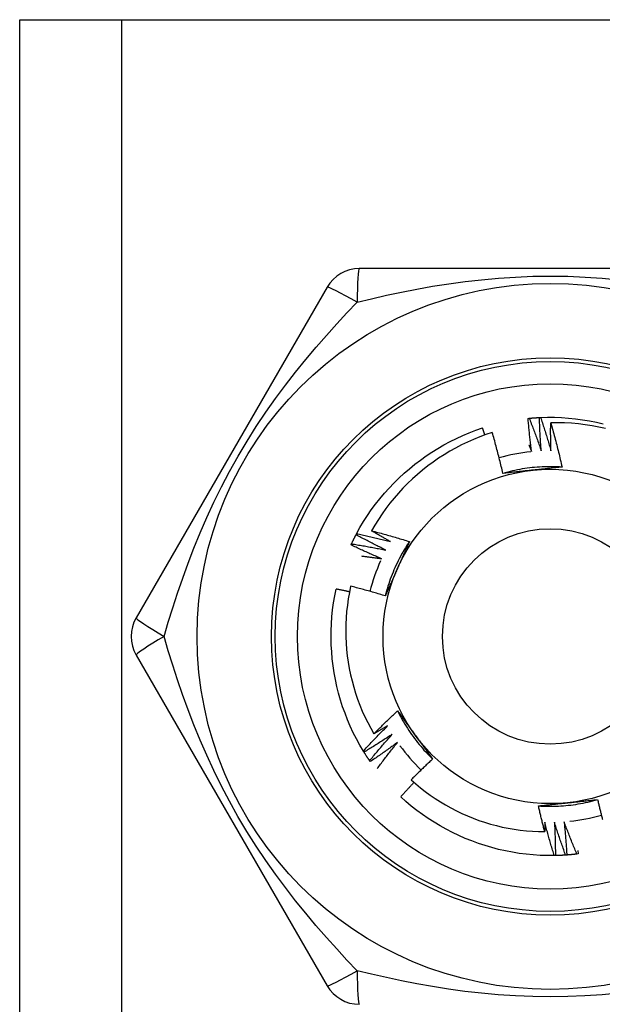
# Model space of a CAD drawing. Header units: inches. Extents: x 0 to 101, y -11 to 66.
# Tile 25 of 86: x 7.613 to 7.993, y 44.887 to 45.53. Entities that reach past the tile are written whole.
import ezdxf

# ---------------------------------------------------------------- set-up
doc = ezdxf.new("R2010")
doc.units = ezdxf.units.IN
doc.header["$LTSCALE"] = 6.067211
doc.header["$MEASUREMENT"] = 0
doc.layers.add('Visible Edges(ANSI)', color=7, linetype='Continuous', lineweight=25)
doc.layers.add('Visible Tangent Edges(ANSI)', color=7, linetype='Continuous', lineweight=25)

msp = doc.modelspace()

# ---------------------------------------------------------------- linework, layer by layer
at = {"layer": 'Visible Edges(ANSI)'}
for p, q in [((7.61292, 45.5296), (7.67925, 45.5296)), ((7.61292, 24.11445), (7.61292, 45.5296)), ((7.67925, 45.5296), (8.23884, 45.5296)), ((8.08364, 45.36715), (7.83445, 45.36715)), ((7.81346, 45.35502), (7.68886, 45.13922)), ((7.94457, 45.26942), (7.94531, 45.2695)), ((7.95197, 45.26998), (7.95272, 45.27002)), ((7.83234, 45.19351), (7.83269, 45.19417)), ((7.82906, 45.18685), (7.82938, 45.18752)), ((7.68886, 45.11497), (7.81346, 44.89917)), ((7.83752, 45.05162), (7.83713, 45.05226)), ((7.8416, 45.04542), (7.84118, 45.04603)), ((7.97722, 44.9852), (7.97648, 44.98511)), ((7.97697, 44.98738), (7.97722, 44.9852)), ((7.96241, 44.98408), (7.96166, 44.98406)), ((7.96983, 44.98445), (7.96909, 44.98439))]:
    msp.add_line(p, q, dxfattribs=at)
at = {"layer": 'Visible Edges(ANSI)', "flags": 128}
for points in [[(7.94691, 45.24773), (7.94679, 45.24863), (7.94668, 45.24953), (7.94656, 45.25043), (7.94645, 45.25133), (7.94634, 45.25224), (7.94623, 45.25314), (7.94612, 45.25404), (7.94602, 45.25494), (7.94591, 45.25585), (7.94581, 45.25675), (7.94571, 45.25765), (7.94561, 45.25856), (7.94551, 45.25946), (7.94542, 45.26037), (7.94533, 45.26127), (7.94523, 45.26217), (7.94515, 45.26308), (7.94506, 45.26399), (7.94497, 45.26489), (7.94489, 45.2658), (7.9448, 45.2667), (7.94472, 45.26761), (7.94465, 45.26852), (7.94457, 45.26942)], [(7.94531, 45.2695), (7.94559, 45.26952), (7.94586, 45.26955), (7.94614, 45.26957), (7.94642, 45.2696), (7.94669, 45.26962), (7.94697, 45.26965), (7.94725, 45.26967), (7.94753, 45.26969), (7.9478, 45.26971), (7.94808, 45.26973), (7.94836, 45.26976), (7.94864, 45.26978), (7.94892, 45.2698), (7.94919, 45.26981), (7.94947, 45.26983), (7.94975, 45.26985), (7.95003, 45.26987), (7.95031, 45.26989), (7.95058, 45.2699), (7.95086, 45.26992), (7.95114, 45.26993), (7.95142, 45.26995), (7.9517, 45.26996), (7.95197, 45.26997)], [(7.94531, 45.2695), (7.94566, 45.26862), (7.946, 45.26774), (7.94635, 45.26685), (7.94669, 45.26597), (7.94703, 45.26509), (7.94737, 45.26421), (7.94771, 45.26332), (7.94804, 45.26244), (7.94838, 45.26155), (7.94871, 45.26067), (7.94904, 45.25978), (7.94937, 45.25889), (7.9497, 45.25801), (7.95002, 45.25712), (7.95035, 45.25623), (7.95067, 45.25534), (7.95099, 45.25445), (7.95131, 45.25356), (7.95163, 45.25266), (7.95194, 45.25177), (7.95226, 45.25088), (7.95257, 45.24998), (7.95288, 45.24909), (7.95319, 45.24819)], [(7.95319, 45.24819), (7.95312, 45.2491), (7.95305, 45.25001), (7.95298, 45.25091), (7.95291, 45.25182), (7.95285, 45.25273), (7.95279, 45.25363), (7.95273, 45.25454), (7.95267, 45.25545), (7.95261, 45.25635), (7.95256, 45.25726), (7.9525, 45.25817), (7.95245, 45.25908), (7.9524, 45.25999), (7.95235, 45.26089), (7.95231, 45.2618), (7.95226, 45.26271), (7.95222, 45.26362), (7.95218, 45.26453), (7.95214, 45.26544), (7.95211, 45.26634), (7.95207, 45.26725), (7.95204, 45.26816), (7.952, 45.26907), (7.95197, 45.26998)], [(7.95272, 45.27002), (7.9573, 45.27014), (7.96188, 45.27012), (7.96645, 45.26994), (7.97102, 45.26962), (7.97557, 45.26914), (7.98011, 45.26852), (7.98463, 45.26776), (7.98912, 45.26686), (7.99358, 45.26581)], [(7.95272, 45.27002), (7.95302, 45.26912), (7.95332, 45.26822), (7.95362, 45.26733), (7.95391, 45.26643), (7.95421, 45.26553), (7.9545, 45.26463), (7.95479, 45.26373), (7.95508, 45.26283), (7.95537, 45.26193), (7.95566, 45.26102), (7.95594, 45.26012), (7.95622, 45.25922), (7.9565, 45.25832), (7.95678, 45.25741), (7.95706, 45.25651), (7.95734, 45.2556), (7.95761, 45.25469), (7.95788, 45.25379), (7.95815, 45.25288), (7.95842, 45.25197), (7.95869, 45.25106), (7.95896, 45.25016), (7.95922, 45.24925), (7.95948, 45.24834)], [(7.83269, 45.19417), (7.8349, 45.19818), (7.83725, 45.20211), (7.83972, 45.20597), (7.84232, 45.20974), (7.84504, 45.21342), (7.84787, 45.21702), (7.85082, 45.22052), (7.85388, 45.22393), (7.85705, 45.22724), (7.86031, 45.23045), (7.86368, 45.23356), (7.86714, 45.23656), (7.8707, 45.23945), (7.87434, 45.24223), (7.87807, 45.24489), (7.88188, 45.24744), (7.88576, 45.24986), (7.88972, 45.25216), (7.89376, 45.25433), (7.89786, 45.25637), (7.90202, 45.25827), (7.90624, 45.26004), (7.91052, 45.26167), (7.91486, 45.26316)], [(7.91641, 45.25857), (7.91635, 45.25876), (7.91628, 45.25895), (7.91622, 45.25914), (7.91615, 45.25934), (7.91609, 45.25953), (7.91603, 45.25972), (7.91596, 45.25991), (7.9159, 45.2601), (7.91583, 45.26029), (7.91577, 45.26048), (7.9157, 45.26068), (7.91564, 45.26087), (7.91557, 45.26106), (7.91551, 45.26125), (7.91544, 45.26144), (7.91538, 45.26163), (7.91531, 45.26182), (7.91525, 45.26201), (7.91518, 45.26221), (7.91512, 45.2624), (7.91505, 45.26259), (7.91499, 45.26278), (7.91492, 45.26297), (7.91486, 45.26316)], [(7.95948, 45.24834), (7.95946, 45.24909), (7.95944, 45.24985), (7.95942, 45.25061), (7.95941, 45.25137), (7.95939, 45.25212), (7.95938, 45.25288), (7.95937, 45.25364), (7.95935, 45.2544), (7.95934, 45.25516), (7.95934, 45.25591), (7.95933, 45.25667), (7.95932, 45.25743), (7.95932, 45.25819), (7.95931, 45.25895), (7.95931, 45.2597), (7.95931, 45.26046), (7.95931, 45.26122), (7.95931, 45.26198), (7.95931, 45.26274), (7.95932, 45.2635), (7.95932, 45.26425), (7.95933, 45.26501), (7.95933, 45.26577), (7.95934, 45.26653)], [(7.99512, 45.26281), (7.99072, 45.26378), (7.98629, 45.2646), (7.98184, 45.26529), (7.97737, 45.26582), (7.97288, 45.26622), (7.96838, 45.26647), (7.96386, 45.26657), (7.95934, 45.26653)], [(7.95934, 45.26653), (7.95969, 45.26534), (7.96003, 45.26414), (7.96036, 45.26295), (7.9607, 45.26175), (7.96103, 45.26055), (7.96135, 45.25936), (7.96168, 45.25816), (7.962, 45.25696), (7.96232, 45.25576), (7.96263, 45.25456), (7.96295, 45.25335), (7.96326, 45.25215), (7.96356, 45.25095), (7.96387, 45.24974), (7.96417, 45.24854), (7.96446, 45.24733), (7.96476, 45.24613), (7.96505, 45.24492), (7.96534, 45.24371), (7.96562, 45.2425), (7.9659, 45.24129), (7.96618, 45.24008), (7.96646, 45.23887), (7.96673, 45.23765)], [(7.92122, 45.26018), (7.9171, 45.25881), (7.91303, 45.25732), (7.909, 45.25569), (7.90502, 45.25394), (7.90111, 45.25207), (7.89726, 45.25007), (7.89347, 45.24796), (7.88976, 45.24573), (7.88612, 45.24339), (7.88256, 45.24093), (7.87908, 45.23836), (7.87568, 45.23568), (7.87236, 45.23289), (7.86913, 45.23), (7.86599, 45.227), (7.86294, 45.2239), (7.86, 45.22071), (7.85717, 45.21743), (7.85444, 45.21407), (7.85182, 45.21062), (7.84931, 45.20709), (7.84692, 45.20348), (7.84465, 45.1998), (7.84249, 45.19605)], [(7.92815, 45.23353), (7.9279, 45.23465), (7.92764, 45.23577), (7.92737, 45.23688), (7.92711, 45.238), (7.92684, 45.23912), (7.92657, 45.24023), (7.9263, 45.24135), (7.92602, 45.24246), (7.92574, 45.24357), (7.92546, 45.24469), (7.92517, 45.2458), (7.92489, 45.24691), (7.92459, 45.24802), (7.9243, 45.24913), (7.92401, 45.25024), (7.92371, 45.25135), (7.9234, 45.25245), (7.9231, 45.25356), (7.92279, 45.25466), (7.92248, 45.25577), (7.92217, 45.25687), (7.92186, 45.25798), (7.92154, 45.25908), (7.92122, 45.26018)], [(7.94514, 45.25206), (7.94522, 45.25188), (7.94529, 45.2517), (7.94537, 45.25152), (7.94544, 45.25133), (7.94551, 45.25115), (7.94559, 45.25097), (7.94566, 45.25079), (7.94574, 45.25061), (7.94581, 45.25043), (7.94588, 45.25025), (7.94596, 45.25007), (7.94603, 45.24989), (7.9461, 45.24971), (7.94618, 45.24953), (7.94625, 45.24935), (7.94632, 45.24917), (7.9464, 45.24899), (7.94647, 45.24881), (7.94654, 45.24863), (7.94662, 45.24845), (7.94669, 45.24827), (7.94676, 45.24809), (7.94684, 45.24791), (7.94691, 45.24773)], [(7.96673, 45.23765), (7.96511, 45.23775), (7.96348, 45.23783), (7.96186, 45.23788), (7.96023, 45.23791), (7.95861, 45.23791), (7.95699, 45.23789), (7.95536, 45.23785), (7.95374, 45.23778), (7.95211, 45.23769), (7.95049, 45.23758), (7.94887, 45.23744), (7.94726, 45.23728), (7.94564, 45.23709), (7.94403, 45.23689), (7.94242, 45.23665), (7.94082, 45.2364), (7.93922, 45.23612), (7.93762, 45.23582), (7.93603, 45.2355), (7.93444, 45.23515), (7.93286, 45.23478), (7.93129, 45.23438), (7.92972, 45.23397), (7.92815, 45.23353)], [(7.96673, 45.23765), (7.96594, 45.23757), (7.96515, 45.23748), (7.96436, 45.23739), (7.96357, 45.23731), (7.96278, 45.23722), (7.96198, 45.23714), (7.96119, 45.23705), (7.9604, 45.23696), (7.95961, 45.23688), (7.95881, 45.23679), (7.95802, 45.23671), (7.95722, 45.23662), (7.95643, 45.23654), (7.95563, 45.23646), (7.95484, 45.23637), (7.95404, 45.23629), (7.95324, 45.2362), (7.95245, 45.23612), (7.95165, 45.23603), (7.95085, 45.23595), (7.95005, 45.23587), (7.94925, 45.23578), (7.94844, 45.2357), (7.94764, 45.23561)], [(7.94764, 45.23561), (7.94682, 45.23553), (7.946, 45.23544), (7.94519, 45.23535), (7.94437, 45.23527), (7.94355, 45.23518), (7.94274, 45.2351), (7.94192, 45.23501), (7.94111, 45.23492), (7.9403, 45.23484), (7.93948, 45.23475), (7.93867, 45.23467), (7.93786, 45.23458), (7.93705, 45.23449), (7.93624, 45.23441), (7.93543, 45.23432), (7.93462, 45.23423), (7.93381, 45.23415), (7.933, 45.23406), (7.93219, 45.23397), (7.93138, 45.23388), (7.93057, 45.23379), (7.92977, 45.23371), (7.92896, 45.23362), (7.92815, 45.23353)], [(7.82938, 45.18752), (7.82949, 45.18777), (7.82961, 45.18803), (7.82973, 45.18828), (7.82985, 45.18853), (7.82997, 45.18878), (7.83009, 45.18903), (7.83021, 45.18928), (7.83033, 45.18953), (7.83046, 45.18978), (7.83058, 45.19003), (7.8307, 45.19028), (7.83082, 45.19053), (7.83095, 45.19078), (7.83107, 45.19103), (7.8312, 45.19128), (7.83132, 45.19153), (7.83145, 45.19178), (7.83158, 45.19203), (7.8317, 45.19227), (7.83183, 45.19252), (7.83196, 45.19277), (7.83209, 45.19302), (7.83222, 45.19326), (7.83234, 45.19351)], [(7.85173, 45.1835), (7.85091, 45.1839), (7.8501, 45.1843), (7.84928, 45.1847), (7.84847, 45.18511), (7.84765, 45.18551), (7.84684, 45.18592), (7.84603, 45.18633), (7.84522, 45.18674), (7.84441, 45.18715), (7.8436, 45.18756), (7.84279, 45.18798), (7.84198, 45.18839), (7.84117, 45.18881), (7.84036, 45.18923), (7.83956, 45.18965), (7.83875, 45.19007), (7.83795, 45.1905), (7.83714, 45.19092), (7.83634, 45.19135), (7.83554, 45.19178), (7.83474, 45.19221), (7.83394, 45.19264), (7.83314, 45.19308), (7.83234, 45.19351)], [(7.83269, 45.19417), (7.83361, 45.19398), (7.83454, 45.19378), (7.83546, 45.19358), (7.83639, 45.19338), (7.83731, 45.19318), (7.83823, 45.19297), (7.83916, 45.19277), (7.84008, 45.19256), (7.841, 45.19235), (7.84193, 45.19214), (7.84285, 45.19193), (7.84377, 45.19171), (7.84469, 45.1915), (7.84561, 45.19128), (7.84653, 45.19106), (7.84745, 45.19084), (7.84837, 45.19061), (7.84929, 45.19039), (7.85021, 45.19016), (7.85113, 45.18993), (7.85205, 45.1897), (7.85297, 45.18947), (7.85388, 45.18923), (7.8548, 45.189)], [(7.84249, 45.19605), (7.84353, 45.19578), (7.84456, 45.19551), (7.84559, 45.19524), (7.84662, 45.19497), (7.84766, 45.19469), (7.84869, 45.19442), (7.84972, 45.19414), (7.85075, 45.19385), (7.85178, 45.19357), (7.85281, 45.19328), (7.85383, 45.19299), (7.85486, 45.1927), (7.85589, 45.19241), (7.85691, 45.19211), (7.85794, 45.19181), (7.85897, 45.19151), (7.85999, 45.19121), (7.86101, 45.19091), (7.86204, 45.1906), (7.86306, 45.19029), (7.86408, 45.18998), (7.8651, 45.18966), (7.86612, 45.18935), (7.86714, 45.18903)], [(7.8548, 45.189), (7.85428, 45.18928), (7.85377, 45.18957), (7.85325, 45.18986), (7.85273, 45.19015), (7.85222, 45.19043), (7.8517, 45.19072), (7.85119, 45.19101), (7.85067, 45.1913), (7.85016, 45.1916), (7.84965, 45.19189), (7.84913, 45.19218), (7.84862, 45.19247), (7.84811, 45.19277), (7.84759, 45.19306), (7.84708, 45.19336), (7.84657, 45.19366), (7.84606, 45.19395), (7.84555, 45.19425), (7.84504, 45.19455), (7.84453, 45.19485), (7.84402, 45.19515), (7.84351, 45.19545), (7.843, 45.19575), (7.84249, 45.19605)], [(7.84895, 45.17786), (7.84811, 45.17821), (7.84727, 45.17857), (7.84644, 45.17893), (7.8456, 45.17929), (7.84477, 45.17965), (7.84394, 45.18001), (7.84311, 45.18038), (7.84227, 45.18075), (7.84144, 45.18112), (7.84061, 45.18149), (7.83978, 45.18186), (7.83895, 45.18223), (7.83813, 45.18261), (7.8373, 45.18299), (7.83647, 45.18336), (7.83565, 45.18374), (7.83482, 45.18413), (7.834, 45.18451), (7.83317, 45.1849), (7.83235, 45.18528), (7.83153, 45.18567), (7.8307, 45.18606), (7.82988, 45.18645), (7.82906, 45.18685)], [(7.82938, 45.18752), (7.83031, 45.18738), (7.83124, 45.18723), (7.83218, 45.18708), (7.83311, 45.18692), (7.83404, 45.18677), (7.83498, 45.18661), (7.83591, 45.18646), (7.83684, 45.1863), (7.83778, 45.18614), (7.83871, 45.18597), (7.83964, 45.18581), (7.84057, 45.18564), (7.8415, 45.18547), (7.84243, 45.1853), (7.84336, 45.18513), (7.84429, 45.18496), (7.84522, 45.18478), (7.84615, 45.1846), (7.84708, 45.18443), (7.84801, 45.18424), (7.84894, 45.18406), (7.84987, 45.18388), (7.8508, 45.18369), (7.85173, 45.1835)], [(7.86714, 45.18903), (7.86625, 45.18767), (7.86537, 45.1863), (7.86451, 45.18492), (7.86368, 45.18353), (7.86286, 45.18213), (7.86207, 45.18071), (7.86129, 45.17928), (7.86054, 45.17784), (7.85981, 45.17639), (7.85909, 45.17493), (7.8584, 45.17346), (7.85773, 45.17198), (7.85709, 45.17049), (7.85646, 45.16899), (7.85586, 45.16748), (7.85527, 45.16596), (7.85471, 45.16444), (7.85418, 45.1629), (7.85366, 45.16136), (7.85317, 45.15982), (7.8527, 45.15826), (7.85225, 45.1567), (7.85183, 45.15513), (7.85143, 45.15356)], [(7.86714, 45.18903), (7.86682, 45.1883), (7.8665, 45.18757), (7.86618, 45.18684), (7.86586, 45.18612), (7.86554, 45.18539), (7.86522, 45.18466), (7.8649, 45.18393), (7.86458, 45.1832), (7.86425, 45.18247), (7.86393, 45.18174), (7.86361, 45.18101), (7.86328, 45.18028), (7.86296, 45.17955), (7.86263, 45.17882), (7.86231, 45.17809), (7.86198, 45.17736), (7.86166, 45.17662), (7.86133, 45.17589), (7.86101, 45.17516), (7.86068, 45.17442), (7.86035, 45.17369), (7.86002, 45.17295), (7.8597, 45.17222), (7.85937, 45.17148)], [(7.8359, 45.17964), (7.83645, 45.17957), (7.83699, 45.1795), (7.83753, 45.17943), (7.83808, 45.17937), (7.83862, 45.1793), (7.83917, 45.17923), (7.83971, 45.17915), (7.84025, 45.17908), (7.8408, 45.17901), (7.84134, 45.17894), (7.84188, 45.17886), (7.84243, 45.17879), (7.84297, 45.17872), (7.84352, 45.17864), (7.84406, 45.17857), (7.8446, 45.17849), (7.84514, 45.17841), (7.84569, 45.17833), (7.84623, 45.17826), (7.84677, 45.17818), (7.84732, 45.1781), (7.84786, 45.17802), (7.8484, 45.17794), (7.84895, 45.17786)], [(7.85937, 45.17148), (7.85903, 45.17073), (7.8587, 45.16997), (7.85836, 45.16922), (7.85803, 45.16847), (7.8577, 45.16772), (7.85736, 45.16697), (7.85703, 45.16623), (7.8567, 45.16548), (7.85637, 45.16473), (7.85603, 45.16398), (7.8557, 45.16324), (7.85537, 45.16249), (7.85504, 45.16174), (7.85471, 45.161), (7.85438, 45.16025), (7.85405, 45.15951), (7.85372, 45.15876), (7.85339, 45.15802), (7.85306, 45.15728), (7.85274, 45.15653), (7.85241, 45.15579), (7.85208, 45.15504), (7.85176, 45.1543), (7.85143, 45.15356)], [(7.8288, 45.1599), (7.82797, 45.15583), (7.82726, 45.15174), (7.82667, 45.14763), (7.82622, 45.1435), (7.82589, 45.13935), (7.8257, 45.13519), (7.82563, 45.13102), (7.82569, 45.12685), (7.82589, 45.12269), (7.82621, 45.11855), (7.82666, 45.11441), (7.82724, 45.1103), (7.82795, 45.10621), (7.82878, 45.10214), (7.82975, 45.0981), (7.83084, 45.09409), (7.83205, 45.09012), (7.83339, 45.08618), (7.83486, 45.08228), (7.83645, 45.07842), (7.83816, 45.07463), (7.83999, 45.07089), (7.84193, 45.06721), (7.84399, 45.0636)], [(7.85143, 45.15356), (7.85049, 45.15385), (7.84956, 45.15413), (7.84862, 45.15442), (7.84768, 45.1547), (7.84674, 45.15498), (7.8458, 45.15525), (7.84486, 45.15553), (7.84392, 45.1558), (7.84298, 45.15607), (7.84204, 45.15634), (7.8411, 45.15661), (7.84015, 45.15688), (7.83921, 45.15714), (7.83827, 45.1574), (7.83732, 45.15766), (7.83638, 45.15792), (7.83543, 45.15817), (7.83449, 45.15843), (7.83354, 45.15868), (7.83259, 45.15893), (7.83165, 45.15917), (7.8307, 45.15942), (7.82975, 45.15966), (7.8288, 45.1599)], [(7.83713, 45.05226), (7.8348, 45.0562), (7.8326, 45.06022), (7.83053, 45.0643), (7.8286, 45.06846), (7.82681, 45.07267), (7.82515, 45.07694), (7.82362, 45.08126), (7.82224, 45.08562), (7.82099, 45.09003), (7.81988, 45.09447), (7.81891, 45.09895), (7.81809, 45.10346), (7.8174, 45.10799), (7.81685, 45.11253), (7.81645, 45.1171), (7.81619, 45.12167), (7.81608, 45.12625), (7.81611, 45.13083), (7.81629, 45.13541), (7.81661, 45.13997), (7.81708, 45.14453), (7.8177, 45.14906), (7.81846, 45.15358), (7.81938, 45.15807)], [(7.82804, 45.15622), (7.82768, 45.1563), (7.82732, 45.15638), (7.82696, 45.15646), (7.8266, 45.15654), (7.82624, 45.15662), (7.82588, 45.1567), (7.82552, 45.15678), (7.82516, 45.15685), (7.8248, 45.15693), (7.82444, 45.15701), (7.82408, 45.15709), (7.82371, 45.15716), (7.82335, 45.15724), (7.82299, 45.15732), (7.82263, 45.15739), (7.82227, 45.15747), (7.82191, 45.15755), (7.82155, 45.15762), (7.82119, 45.1577), (7.82083, 45.15777), (7.82047, 45.15785), (7.8201, 45.15792), (7.81974, 45.15799), (7.81938, 45.15807)], [(7.84399, 45.0636), (7.84462, 45.06424), (7.84525, 45.06487), (7.84589, 45.0655), (7.84652, 45.06613), (7.84716, 45.06676), (7.84779, 45.06738), (7.84843, 45.06801), (7.84907, 45.06863), (7.84971, 45.06926), (7.85035, 45.06988), (7.851, 45.0705), (7.85164, 45.07112), (7.85229, 45.07174), (7.85293, 45.07236), (7.85358, 45.07298), (7.85423, 45.07359), (7.85488, 45.07421), (7.85553, 45.07482), (7.85618, 45.07543), (7.85684, 45.07604), (7.85749, 45.07665), (7.85815, 45.07726), (7.8588, 45.07787), (7.85946, 45.07847)], [(7.85946, 45.07847), (7.85993, 45.07783), (7.8604, 45.07719), (7.86087, 45.07655), (7.86134, 45.07591), (7.86181, 45.07526), (7.86228, 45.07462), (7.86275, 45.07398), (7.86322, 45.07334), (7.86369, 45.07269), (7.86416, 45.07205), (7.86464, 45.0714), (7.86511, 45.07076), (7.86558, 45.07011), (7.86605, 45.06946), (7.86652, 45.06882), (7.86699, 45.06817), (7.86746, 45.06752), (7.86793, 45.06687), (7.86841, 45.06622), (7.86888, 45.06557), (7.86935, 45.06492), (7.86982, 45.06427), (7.8703, 45.06362), (7.87077, 45.06296)], [(7.85946, 45.07847), (7.86019, 45.07702), (7.86093, 45.07558), (7.8617, 45.07414), (7.86249, 45.07272), (7.8633, 45.07131), (7.86413, 45.06992), (7.86498, 45.06853), (7.86585, 45.06716), (7.86674, 45.0658), (7.86765, 45.06445), (7.86858, 45.06312), (7.86952, 45.0618), (7.87049, 45.06049), (7.87148, 45.0592), (7.87248, 45.05792), (7.8735, 45.05666), (7.87454, 45.05541), (7.8756, 45.05418), (7.87668, 45.05296), (7.87777, 45.05176), (7.87889, 45.05058), (7.88001, 45.04941), (7.88116, 45.04826), (7.88232, 45.04713)], [(7.83713, 45.05226), (7.83776, 45.05295), (7.8384, 45.05365), (7.83904, 45.05435), (7.83969, 45.05504), (7.84033, 45.05574), (7.84097, 45.05643), (7.84162, 45.05712), (7.84227, 45.05781), (7.84292, 45.0585), (7.84357, 45.05919), (7.84422, 45.05987), (7.84487, 45.06056), (7.84552, 45.06124), (7.84618, 45.06192), (7.84684, 45.06261), (7.84749, 45.06329), (7.84815, 45.06397), (7.84881, 45.06464), (7.84948, 45.06532), (7.85014, 45.066), (7.85081, 45.06667), (7.85147, 45.06734), (7.85214, 45.06801), (7.85281, 45.06868)], [(7.85281, 45.06868), (7.85244, 45.06847), (7.85208, 45.06825), (7.85171, 45.06804), (7.85135, 45.06782), (7.85098, 45.06761), (7.85061, 45.0674), (7.85025, 45.06718), (7.84988, 45.06697), (7.84951, 45.06676), (7.84915, 45.06654), (7.84878, 45.06633), (7.84841, 45.06612), (7.84804, 45.06591), (7.84768, 45.0657), (7.84731, 45.06549), (7.84694, 45.06528), (7.84657, 45.06507), (7.8462, 45.06486), (7.84583, 45.06465), (7.84547, 45.06444), (7.8451, 45.06423), (7.84473, 45.06402), (7.84436, 45.06381), (7.84399, 45.0636)], [(7.85598, 45.06325), (7.85523, 45.06275), (7.85447, 45.06225), (7.85371, 45.06175), (7.85295, 45.06125), (7.85218, 45.06076), (7.85142, 45.06026), (7.85066, 45.05977), (7.84989, 45.05928), (7.84913, 45.05879), (7.84836, 45.0583), (7.84759, 45.05781), (7.84682, 45.05733), (7.84605, 45.05684), (7.84528, 45.05636), (7.84451, 45.05588), (7.84374, 45.0554), (7.84296, 45.05493), (7.84219, 45.05445), (7.84141, 45.05397), (7.84064, 45.0535), (7.83986, 45.05303), (7.83908, 45.05256), (7.8383, 45.05209), (7.83752, 45.05162)], [(7.84118, 45.04603), (7.84178, 45.04676), (7.84238, 45.04749), (7.84298, 45.04822), (7.84359, 45.04894), (7.84419, 45.04967), (7.8448, 45.0504), (7.84541, 45.05112), (7.84602, 45.05184), (7.84663, 45.05256), (7.84725, 45.05328), (7.84786, 45.054), (7.84848, 45.05472), (7.8491, 45.05544), (7.84971, 45.05615), (7.85033, 45.05687), (7.85096, 45.05758), (7.85158, 45.05829), (7.8522, 45.05901), (7.85283, 45.05972), (7.85346, 45.06042), (7.85409, 45.06113), (7.85472, 45.06184), (7.85535, 45.06254), (7.85598, 45.06325)], [(7.87077, 45.06296), (7.87126, 45.0623), (7.87174, 45.06163), (7.87222, 45.06097), (7.87271, 45.0603), (7.87319, 45.05964), (7.87367, 45.05898), (7.87415, 45.05831), (7.87463, 45.05765), (7.87512, 45.05699), (7.8756, 45.05633), (7.87608, 45.05567), (7.87656, 45.05501), (7.87704, 45.05435), (7.87752, 45.05369), (7.878, 45.05303), (7.87848, 45.05237), (7.87896, 45.05172), (7.87944, 45.05106), (7.87992, 45.0504), (7.8804, 45.04975), (7.88088, 45.04909), (7.88136, 45.04844), (7.88184, 45.04778), (7.88232, 45.04713)], [(7.85944, 45.05799), (7.85871, 45.05745), (7.85797, 45.05691), (7.85724, 45.05637), (7.85651, 45.05583), (7.85577, 45.0553), (7.85504, 45.05477), (7.8543, 45.05423), (7.85356, 45.0537), (7.85282, 45.05318), (7.85208, 45.05265), (7.85134, 45.05212), (7.85059, 45.0516), (7.84985, 45.05107), (7.84911, 45.05055), (7.84836, 45.05003), (7.84761, 45.04951), (7.84687, 45.049), (7.84612, 45.04848), (7.84537, 45.04797), (7.84461, 45.04745), (7.84386, 45.04694), (7.84311, 45.04643), (7.84235, 45.04592), (7.8416, 45.04542)], [(7.84618, 45.04088), (7.84672, 45.0416), (7.84725, 45.04233), (7.84779, 45.04305), (7.84833, 45.04377), (7.84888, 45.04449), (7.84942, 45.04521), (7.84997, 45.04593), (7.85051, 45.04664), (7.85106, 45.04736), (7.85161, 45.04808), (7.85216, 45.04879), (7.85271, 45.0495), (7.85326, 45.05022), (7.85382, 45.05093), (7.85437, 45.05164), (7.85493, 45.05235), (7.85549, 45.05305), (7.85605, 45.05376), (7.85661, 45.05447), (7.85717, 45.05517), (7.85774, 45.05588), (7.8583, 45.05658), (7.85887, 45.05728), (7.85944, 45.05799)], [(7.84118, 45.04603), (7.84102, 45.04626), (7.84086, 45.04649), (7.8407, 45.04672), (7.84055, 45.04695), (7.84039, 45.04718), (7.84024, 45.04741), (7.84008, 45.04764), (7.83993, 45.04787), (7.83977, 45.04811), (7.83962, 45.04834), (7.83947, 45.04857), (7.83932, 45.0488), (7.83916, 45.04904), (7.83901, 45.04927), (7.83886, 45.04951), (7.83871, 45.04974), (7.83856, 45.04997), (7.83841, 45.05021), (7.83826, 45.05044), (7.83811, 45.05068), (7.83797, 45.05092), (7.83782, 45.05115), (7.83767, 45.05139), (7.83752, 45.05162)], [(7.88232, 45.04713), (7.88173, 45.04658), (7.88114, 45.04602), (7.88054, 45.04547), (7.87995, 45.04491), (7.87936, 45.04436), (7.87877, 45.0438), (7.87818, 45.04324), (7.8776, 45.04268), (7.87701, 45.04212), (7.87643, 45.04156), (7.87584, 45.041), (7.87526, 45.04043), (7.87468, 45.03987), (7.8741, 45.0393), (7.87352, 45.03873), (7.87294, 45.03817), (7.87236, 45.0376), (7.87178, 45.03703), (7.87121, 45.03646), (7.87063, 45.03589), (7.87006, 45.03531), (7.86949, 45.03474), (7.86891, 45.03417), (7.86834, 45.03359)], [(7.87022, 45.03191), (7.86985, 45.03152), (7.86948, 45.03113), (7.86911, 45.03074), (7.86875, 45.03035), (7.86838, 45.02996), (7.86801, 45.02957), (7.86765, 45.02918), (7.86728, 45.02879), (7.86691, 45.0284), (7.86655, 45.028), (7.86618, 45.02761), (7.86582, 45.02722), (7.86546, 45.02683), (7.86509, 45.02643), (7.86473, 45.02604), (7.86437, 45.02564), (7.86401, 45.02525), (7.86364, 45.02485), (7.86328, 45.02446), (7.86292, 45.02406), (7.86256, 45.02366), (7.8622, 45.02327), (7.86184, 45.02287), (7.86148, 45.02247)], [(7.86834, 45.03359), (7.87133, 45.03094), (7.87439, 45.02839), (7.87752, 45.02594), (7.88073, 45.02359), (7.88401, 45.02133), (7.88736, 45.01918), (7.89077, 45.01713), (7.89424, 45.01518), (7.89778, 45.01334), (7.90137, 45.01161), (7.90502, 45.00999), (7.90872, 45.00848), (7.91246, 45.00709), (7.91624, 45.00582), (7.92005, 45.00467), (7.92389, 45.00364), (7.92776, 45.00272), (7.93166, 45.00193), (7.93558, 45.00126), (7.93952, 45.00071), (7.94348, 45.00028), (7.94745, 44.99997), (7.95144, 44.99979), (7.95543, 44.99974)], [(7.96166, 44.98406), (7.95708, 44.98406), (7.95251, 44.9842), (7.94794, 44.9845), (7.94338, 44.98494), (7.93884, 44.98553), (7.93432, 44.98627), (7.92982, 44.98714), (7.92536, 44.98817), (7.92093, 44.98933), (7.91654, 44.99063), (7.91219, 44.99207), (7.90788, 44.99364), (7.90363, 44.99535), (7.89944, 44.99718), (7.8953, 44.99915), (7.89123, 45.00125), (7.88722, 45.00348), (7.88329, 45.00583), (7.87944, 45.0083), (7.87567, 45.0109), (7.87198, 45.01361), (7.86839, 45.01645), (7.86489, 45.0194), (7.86148, 45.02247)], [(7.95137, 45.01654), (7.95299, 45.01644), (7.95461, 45.01637), (7.95623, 45.01632), (7.95786, 45.01629), (7.95948, 45.01629), (7.96111, 45.01631), (7.96273, 45.01635), (7.96436, 45.01642), (7.96598, 45.01651), (7.9676, 45.01662), (7.96922, 45.01676), (7.97084, 45.01692), (7.97245, 45.0171), (7.97406, 45.01731), (7.97567, 45.01754), (7.97728, 45.0178), (7.97888, 45.01807), (7.98047, 45.01837), (7.98206, 45.0187), (7.98365, 45.01905), (7.98523, 45.01942), (7.98681, 45.01981), (7.98838, 45.02023), (7.98994, 45.02067)], [(7.95137, 45.01654), (7.95216, 45.01663), (7.95295, 45.01672), (7.95374, 45.0168), (7.95453, 45.01689), (7.95532, 45.01697), (7.95611, 45.01706), (7.9569, 45.01715), (7.9577, 45.01723), (7.95849, 45.01732), (7.95928, 45.0174), (7.96008, 45.01749), (7.96087, 45.01757), (7.96166, 45.01766), (7.96246, 45.01774), (7.96326, 45.01782), (7.96405, 45.01791), (7.96485, 45.01799), (7.96565, 45.01808), (7.96645, 45.01816), (7.96725, 45.01825), (7.96805, 45.01833), (7.96885, 45.01841), (7.96965, 45.0185), (7.97045, 45.01858)], [(7.97045, 45.01858), (7.97127, 45.01867), (7.97209, 45.01876), (7.97291, 45.01884), (7.97372, 45.01893), (7.97454, 45.01901), (7.97535, 45.0191), (7.97617, 45.01918), (7.97698, 45.01927), (7.9778, 45.01936), (7.97861, 45.01944), (7.97942, 45.01953), (7.98023, 45.01962), (7.98105, 45.0197), (7.98186, 45.01979), (7.98267, 45.01988), (7.98348, 45.01996), (7.98429, 45.02005), (7.98509, 45.02014), (7.9859, 45.02023), (7.98671, 45.02031), (7.98752, 45.0204), (7.98833, 45.02049), (7.98913, 45.02058), (7.98994, 45.02067)], [(7.98994, 45.02067), (7.99008, 45.02004), (7.99023, 45.01941), (7.99037, 45.01879), (7.99052, 45.01816), (7.99067, 45.01754), (7.99081, 45.01691), (7.99096, 45.01629), (7.99111, 45.01566), (7.99126, 45.01504), (7.99141, 45.01441), (7.99157, 45.01379), (7.99172, 45.01317), (7.99187, 45.01254), (7.99203, 45.01192), (7.99218, 45.01129), (7.99234, 45.01067), (7.9925, 45.01005), (7.99266, 45.00943), (7.99282, 45.0088), (7.99298, 45.00818), (7.99314, 45.00756)], [(7.95543, 44.99974), (7.95525, 45.00044), (7.95507, 45.00113), (7.95489, 45.00183), (7.95471, 45.00253), (7.95454, 45.00323), (7.95436, 45.00392), (7.95419, 45.00462), (7.95401, 45.00532), (7.95384, 45.00602), (7.95367, 45.00672), (7.95349, 45.00742), (7.95332, 45.00812), (7.95316, 45.00882), (7.95299, 45.00952), (7.95282, 45.01022), (7.95265, 45.01092), (7.95249, 45.01162), (7.95233, 45.01233), (7.95216, 45.01303), (7.952, 45.01373), (7.95184, 45.01443), (7.95168, 45.01513), (7.95152, 45.01584), (7.95137, 45.01654)], [(7.95547, 45.00591), (7.95547, 45.00565), (7.95547, 45.0054), (7.95547, 45.00514), (7.95547, 45.00488), (7.95547, 45.00463), (7.95547, 45.00437), (7.95547, 45.00411), (7.95546, 45.00385), (7.95546, 45.0036), (7.95546, 45.00334), (7.95546, 45.00308), (7.95546, 45.00283), (7.95546, 45.00257), (7.95546, 45.00231), (7.95546, 45.00205), (7.95545, 45.0018), (7.95545, 45.00154), (7.95545, 45.00128), (7.95545, 45.00103), (7.95544, 45.00077), (7.95544, 45.00051), (7.95544, 45.00025), (7.95544, 45), (7.95543, 44.99974)], [(7.96166, 44.98406), (7.96139, 44.98497), (7.96111, 44.98587), (7.96084, 44.98678), (7.96056, 44.98768), (7.96029, 44.98859), (7.96002, 44.9895), (7.95975, 44.9904), (7.95949, 44.99131), (7.95922, 44.99222), (7.95896, 44.99313), (7.9587, 44.99404), (7.95844, 44.99495), (7.95818, 44.99586), (7.95793, 44.99677), (7.95767, 44.99768), (7.95742, 44.99859), (7.95717, 44.99951), (7.95692, 45.00042), (7.95667, 45.00133), (7.95643, 45.00225), (7.95619, 45.00316), (7.95594, 45.00408), (7.9557, 45.005), (7.95547, 45.00591)], [(7.96176, 45.00589), (7.96181, 45.00498), (7.96185, 45.00407), (7.9619, 45.00317), (7.96194, 45.00226), (7.96198, 45.00135), (7.96202, 45.00044), (7.96206, 44.99953), (7.96209, 44.99863), (7.96212, 44.99772), (7.96216, 44.99681), (7.96219, 44.9959), (7.96221, 44.99499), (7.96224, 44.99408), (7.96226, 44.99317), (7.96229, 44.99226), (7.96231, 44.99136), (7.96233, 44.99045), (7.96234, 44.98954), (7.96236, 44.98863), (7.96237, 44.98772), (7.96238, 44.98681), (7.96239, 44.9859), (7.9624, 44.98499), (7.96241, 44.98408)], [(7.96909, 44.98439), (7.96876, 44.98528), (7.96844, 44.98617), (7.96812, 44.98706), (7.9678, 44.98795), (7.96748, 44.98884), (7.96716, 44.98973), (7.96685, 44.99062), (7.96653, 44.99152), (7.96622, 44.99241), (7.96591, 44.9933), (7.96561, 44.9942), (7.9653, 44.99509), (7.965, 44.99599), (7.96469, 44.99689), (7.96439, 44.99778), (7.96409, 44.99868), (7.9638, 44.99958), (7.9635, 45.00048), (7.96321, 45.00138), (7.96291, 45.00228), (7.96262, 45.00318), (7.96233, 45.00408), (7.96205, 45.00499), (7.96176, 45.00589)], [(7.96805, 45.00619), (7.96814, 45.00529), (7.96824, 45.00439), (7.96833, 45.00348), (7.96842, 45.00258), (7.9685, 45.00167), (7.96859, 45.00077), (7.96867, 44.99986), (7.96876, 44.99896), (7.96884, 44.99805), (7.96891, 44.99715), (7.96899, 44.99624), (7.96907, 44.99533), (7.96914, 44.99443), (7.96921, 44.99352), (7.96928, 44.99261), (7.96935, 44.99171), (7.96941, 44.9908), (7.96948, 44.98989), (7.96954, 44.98899), (7.9696, 44.98808), (7.96966, 44.98717), (7.96972, 44.98626), (7.96977, 44.98535), (7.96983, 44.98445)], [(7.97648, 44.98511), (7.97611, 44.98598), (7.97574, 44.98685), (7.97537, 44.98772), (7.97501, 44.98859), (7.97464, 44.98946), (7.97428, 44.99034), (7.97392, 44.99121), (7.97356, 44.99209), (7.9732, 44.99296), (7.97285, 44.99384), (7.9725, 44.99472), (7.97214, 44.9956), (7.97179, 44.99648), (7.97144, 44.99736), (7.9711, 44.99824), (7.97075, 44.99912), (7.97041, 45), (7.97007, 45.00088), (7.96973, 45.00177), (7.96939, 45.00265), (7.96905, 45.00353), (7.96871, 45.00442), (7.96838, 45.00531), (7.96805, 45.00619)], [(7.97648, 44.98511), (7.9762, 44.98507), (7.97593, 44.98504), (7.97565, 44.98501), (7.97537, 44.98497), (7.9751, 44.98494), (7.97482, 44.98491), (7.97454, 44.98488), (7.97426, 44.98485), (7.97399, 44.98482), (7.97371, 44.98479), (7.97343, 44.98477), (7.97316, 44.98474), (7.97288, 44.98471), (7.9726, 44.98469), (7.97233, 44.98466), (7.97205, 44.98463), (7.97177, 44.98461), (7.97149, 44.98459), (7.97122, 44.98456), (7.97094, 44.98454), (7.97066, 44.98452), (7.97038, 44.98449), (7.97011, 44.98447), (7.96983, 44.98445)], [(7.96909, 44.98439), (7.96881, 44.98437), (7.96853, 44.98435), (7.96825, 44.98434), (7.96797, 44.98432), (7.9677, 44.9843), (7.96742, 44.98428), (7.96714, 44.98427), (7.96686, 44.98425), (7.96658, 44.98424), (7.96631, 44.98422), (7.96603, 44.98421), (7.96575, 44.9842), (7.96547, 44.98419), (7.96519, 44.98417), (7.96491, 44.98416), (7.96464, 44.98415), (7.96436, 44.98414), (7.96408, 44.98413), (7.9638, 44.98412), (7.96352, 44.98411), (7.96324, 44.98411), (7.96297, 44.9841), (7.96269, 44.98409), (7.96241, 44.98409)]]:
    msp.add_lwpolyline(points, dxfattribs=at)
at = {"layer": 'Visible Edges(ANSI)'}
for radius in [0.23035, 0.16488, 0.10911]:
    msp.add_circle((7.95905, 45.1271), radius, dxfattribs=at)
for centre, radius, start, end in [((7.83445, 45.3429), 0.02425, 90, 150), ((7.95905, 45.1271), 0.12124, 96.0181, 105.9569), ((7.95905, 45.1271), 0.12124, 156.0181, 165.9569), ((7.70986, 45.1271), 0.02425, 150, 210), ((7.95905, 45.1271), 0.12124, 216.0181, 225.9569), ((7.95905, 45.1271), 0.12124, 276.0181, 285.9569), ((7.83445, 44.9113), 0.02425, 210, 270)]:
    msp.add_arc(centre, radius, start, end, dxfattribs=at)
at = {"layer": 'Visible Tangent Edges(ANSI)'}
msp.add_line((7.67925, 45.5296), (7.67925, 24.11445), dxfattribs=at)
at = {"layer": 'Visible Tangent Edges(ANSI)', "flags": 128}
for points in [[(7.8331, 45.34524), (7.84249, 45.34753), (7.85211, 45.34973), (7.86197, 45.35182), (7.87205, 45.35378), (7.88233, 45.3556), (7.8928, 45.35724), (7.90346, 45.35869), (7.91429, 45.35993), (7.92528, 45.36093), (7.93641, 45.36167), (7.94768, 45.36213), (7.95908, 45.3623), (7.97051, 45.36214), (7.98181, 45.36168), (7.99295, 45.36094), (8.00394, 45.35994)], [(7.70716, 45.1271), (7.70987, 45.13637), (7.71278, 45.14581), (7.7159, 45.1554), (7.71924, 45.16511), (7.72281, 45.17493), (7.72663, 45.18483), (7.7307, 45.19479), (7.73505, 45.20479), (7.73968, 45.2148), (7.7446, 45.22481), (7.74983, 45.2348), (7.75539, 45.24474), (7.76123, 45.25455), (7.76727, 45.2641), (7.77348, 45.27337), (7.77983, 45.28238), (7.78631, 45.29113), (7.79289, 45.29962), (7.79954, 45.30785), (7.80624, 45.31582), (7.81297, 45.32355), (7.81971, 45.33102), (7.82643, 45.33825), (7.8331, 45.34524)], [(7.8331, 44.90895), (7.82643, 44.91594), (7.81971, 44.92318), (7.81297, 44.93068), (7.80622, 44.93843), (7.79951, 44.94643), (7.79284, 44.95468), (7.78626, 44.96319), (7.77977, 44.97195), (7.77341, 44.98097), (7.7672, 44.99024), (7.76117, 44.99976), (7.75533, 45.00954), (7.74976, 45.01951), (7.74451, 45.02951), (7.73958, 45.03953), (7.73496, 45.04954), (7.73062, 45.05952), (7.72656, 45.06946), (7.72276, 45.07933), (7.7192, 45.08912), (7.71588, 45.09882), (7.71277, 45.10839), (7.70987, 45.11782), (7.70716, 45.1271)], [(8.00381, 44.89427), (7.99282, 44.89327), (7.98168, 44.89252), (7.97041, 44.89206), (7.95902, 44.8919), (7.94758, 44.89206), (7.93629, 44.89251), (7.92514, 44.89325), (7.91415, 44.89425), (7.90334, 44.89549), (7.8927, 44.89694), (7.88225, 44.89859), (7.872, 44.9004), (7.86194, 44.90237), (7.85211, 44.90447), (7.84249, 44.90667), (7.8331, 44.90895)]]:
    msp.add_lwpolyline(points, dxfattribs=at)
at = {"layer": 'Visible Tangent Edges(ANSI)'}
for radius in [0.18185, 0.17943, 0.07032]:
    msp.add_circle((7.95905, 45.1271), radius, dxfattribs=at)
for centre, major_axis, start_param, end_param in [((7.83445, 45.3429), (0, 0.02425), 0, 1.474012), ((7.83445, 45.3429), (-0.021, 0.01212), 4.809173, 6.283185), ((7.70986, 45.1271), (-0.021, 0.01212), 0, 1.474012), ((7.70986, 45.1271), (-0.021, -0.01212), 4.809173, 6.283185), ((7.83445, 44.9113), (-0.021, -0.01212), 0, 1.474012), ((7.83445, 44.9113), (0, -0.02425), 4.809173, 6.283185)]:
    msp.add_ellipse(centre, major_axis=major_axis, ratio=0.056054, start_param=start_param, end_param=end_param, dxfattribs=at)

doc.saveas('drawing.dxf')
